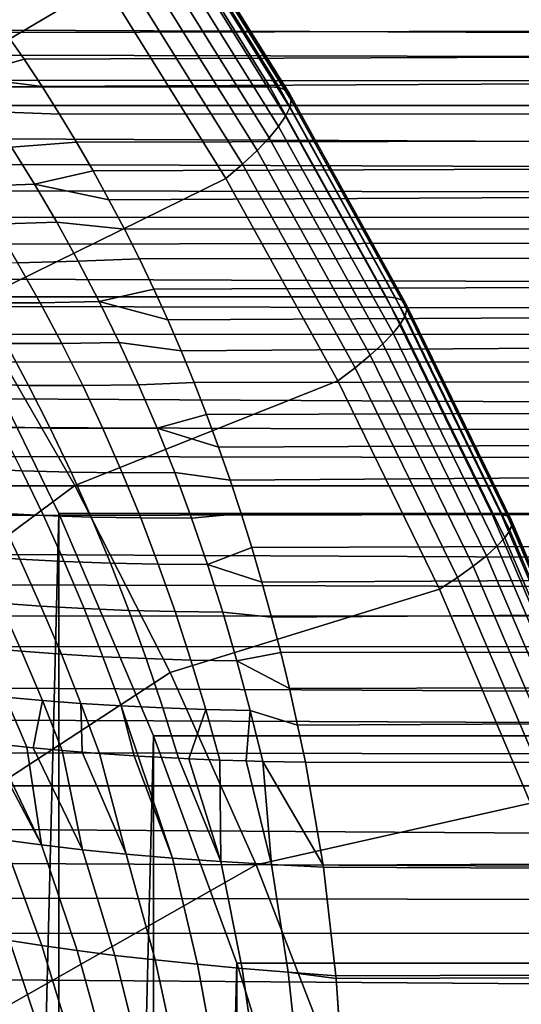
# Model space of a CAD drawing. Header units: metres. Extents: x -248 to 28, y -28 to 28.
# Tile 111 of 256: x -192.84 to -190.38, y 7.43 to 12.26. Entities that reach past the tile are written whole.
import ezdxf

# ---------------------------------------------------------------- set-up
doc = ezdxf.new("R2010")
doc.units = ezdxf.units.M
doc.layers.add('solid_10_061_053_XXX', color=7, linetype='CONTINUOUS')

msp = doc.modelspace()

# ---------------------------------------------------------------- linework, layer by layer
at = {"layer": 'solid_10_061_053_XXX'}
for points in [[(-194.235565, 12.556777, 178.70874), (-193.637985, 11.72803, 178.491241), (-192.424805, 12.443817, 177.223526), (-193.07074, 13.369057, 177.458633)], [(-192.233261, 12.932717, 175.714935), (-191.610992, 11.934471, 175.488449), (-193.73761, 11.934463, 169.645584), (-194.359909, 12.932734, 169.872086)], [(-192.186981, 12.928227, 175.860779), (-191.564926, 11.930327, 175.634369), (-191.610992, 11.934471, 175.488449), (-192.233261, 12.932717, 175.714935)], [(-192.153168, 12.914789, 176.009613), (-191.531754, 11.917927, 175.783432), (-191.564926, 11.930327, 175.634369), (-192.186981, 12.928227, 175.860779)], [(-192.132233, 12.892542, 176.15976), (-191.511887, 11.897397, 175.933975), (-191.531754, 11.917927, 175.783432), (-192.153168, 12.914789, 176.009613)], [(-192.124374, 12.861717, 176.309647), (-191.505524, 11.868952, 176.084396), (-191.511887, 11.897397, 175.933975), (-192.132233, 12.892542, 176.15976)], [(-192.1297, 12.822638, 176.457703), (-191.512711, 11.832889, 176.233139), (-191.505524, 11.868952, 176.084396), (-192.124374, 12.861717, 176.309647)], [(-192.148132, 12.775711, 176.602386), (-191.533401, 11.789583, 176.378647), (-191.512711, 11.832889, 176.233139), (-192.1297, 12.822638, 176.457703)], [(-192.179489, 12.721426, 176.742203), (-191.567383, 11.739489, 176.519409), (-191.533401, 11.789583, 176.378647), (-192.148132, 12.775711, 176.602386)], [(-192.223434, 12.660349, 176.875671), (-191.614273, 11.683126, 176.653946), (-191.567383, 11.739489, 176.519409), (-192.179489, 12.721426, 176.742203)], [(-192.279526, 12.593119, 177.001404), (-191.673599, 11.621085, 176.780869), (-191.614273, 11.683126, 176.653946), (-192.223434, 12.660349, 176.875671)], [(-192.347168, 12.520435, 177.118103), (-191.744736, 11.554012, 176.898834), (-191.673599, 11.621085, 176.780869), (-192.279526, 12.593119, 177.001404)], [(-191.744736, 11.554012, 176.898834), (-192.347168, 12.520435, 177.118103), (-192.424805, 12.443817, 177.223526), (-191.82605, 11.483307, 177.0056)], [(-198.290924, 12.233336, 138.826096), (-198.295959, 12.361744, 139.006042), (-109.998123, 12.43291, 106.969185), (-110.240021, 11.873689, 106.304588)], [(-193.637985, 11.72803, 178.491241), (-193.082001, 10.867137, 178.288879), (-191.82605, 11.483307, 177.0056), (-192.424805, 12.443817, 177.223526)], [(-193.003143, 12.330853, 157.024734), (-192.909164, 12.200902, 157.16954), (-103.666679, 12.43291, 124.364693)], [(-192.909164, 12.200902, 157.16954), (-192.817871, 12.068989, 157.312973), (-103.666679, 12.43291, 124.364693)], [(-192.817871, 12.068989, 157.312973), (-192.729294, 11.935189, 157.454987), (-103.666679, 12.43291, 124.364693)], [(-192.643311, 11.799345, 157.595764), (-103.424782, 11.873689, 125.029289), (-103.666679, 12.43291, 124.364693), (-192.729294, 11.935189, 157.454987)], [(-198.287369, 12.103494, 138.649673), (-198.290924, 12.233336, 138.826096), (-110.240021, 11.873689, 106.304588)], [(-193.116089, 11.984464, 157.548325), (-192.817871, 12.068989, 157.312973), (-192.909164, 12.200902, 157.16954), (-193.238663, 12.150565, 157.374466)], [(-198.285294, 11.972262, 138.47673), (-198.287369, 12.103494, 138.649673), (-110.240021, 11.873689, 106.304588)], [(-193.116089, 11.984464, 157.548325), (-192.729294, 11.935189, 157.454987), (-192.817871, 12.068989, 157.312973)], [(-198.284698, 11.839705, 138.307281), (-198.285294, 11.972262, 138.47673), (-110.240021, 11.873689, 106.304588)], [(-193.116089, 11.984464, 157.548325), (-192.996567, 11.813349, 157.722198), (-192.643311, 11.799345, 157.595764), (-192.729294, 11.935189, 157.454987)], [(-191.610992, 11.934471, 175.488449), (-191.03952, 10.902395, 175.280457), (-193.166153, 10.902413, 169.437592), (-193.73761, 11.934463, 169.645584)], [(-191.564926, 11.930327, 175.634369), (-190.993652, 10.89861, 175.426437), (-191.03952, 10.902395, 175.280457), (-191.610992, 11.934471, 175.488449)], [(-191.531754, 11.917927, 175.783432), (-190.96109, 10.887281, 175.575729), (-190.993652, 10.89861, 175.426437), (-191.564926, 11.930327, 175.634369)], [(-191.511887, 11.897397, 175.933975), (-190.9422, 10.868526, 175.726624), (-190.96109, 10.887281, 175.575729), (-191.531754, 11.917927, 175.783432)], [(-191.505524, 11.868952, 176.084396), (-190.93718, 10.842542, 175.877533), (-190.9422, 10.868526, 175.726624), (-191.511887, 11.897397, 175.933975)], [(-198.285568, 11.705651, 138.141006), (-198.284698, 11.839705, 138.307281), (-110.240021, 11.873689, 106.304588), (-110.470383, 11.274291, 105.671669)], [(-192.643311, 11.799345, 157.595764), (-192.559921, 11.661491, 157.735275), (-103.424782, 11.873689, 125.029289)], [(-192.559921, 11.661491, 157.735275), (-192.479111, 11.521645, 157.873505), (-103.424782, 11.873689, 125.029289)], [(-192.479111, 11.521645, 157.873505), (-192.400787, 11.379662, 158.010635), (-103.424782, 11.873689, 125.029289)], [(-192.324982, 11.235605, 158.146561), (-103.19442, 11.274291, 125.662209), (-103.424782, 11.873689, 125.029289), (-192.400787, 11.379662, 158.010635)], [(-191.512711, 11.832889, 176.233139), (-190.946106, 10.809597, 176.026901), (-190.93718, 10.842542, 175.877533), (-191.505524, 11.868952, 176.084396)], [(-192.996567, 11.813349, 157.722198), (-192.880203, 11.637166, 157.895996), (-192.559921, 11.661491, 157.735275), (-192.643311, 11.799345, 157.595764)], [(-191.533401, 11.789583, 176.378647), (-190.968872, 10.770038, 176.173172), (-190.946106, 10.809597, 176.026901), (-191.512711, 11.832889, 176.233139)], [(-191.567383, 11.739489, 176.519409), (-191.005249, 10.724275, 176.314804), (-190.968872, 10.770038, 176.173172), (-191.533401, 11.789583, 176.378647)], [(-198.287888, 11.57019, 137.977982), (-198.285568, 11.705651, 138.141006), (-110.470383, 11.274291, 105.671669)], [(-191.614273, 11.683126, 176.653946), (-191.05484, 10.672787, 176.450333), (-191.005249, 10.724275, 176.314804), (-191.567383, 11.739489, 176.519409)], [(-192.767136, 11.455867, 158.069595), (-192.479111, 11.521645, 157.873505), (-192.559921, 11.661491, 157.735275), (-192.880203, 11.637166, 157.895996)], [(-191.673599, 11.621085, 176.780869), (-191.117126, 10.616111, 176.578323), (-191.05484, 10.672787, 176.450333), (-191.614273, 11.683126, 176.653946)], [(-192.767136, 11.455867, 158.069595), (-192.880203, 11.637166, 157.895996), (-193.203506, 11.625434, 158.073288), (-193.082245, 11.445318, 158.239883)], [(-191.744736, 11.554012, 176.898834), (-191.191483, 10.554837, 176.697464), (-191.117126, 10.616111, 176.578323), (-191.673599, 11.621085, 176.780869)], [(-198.291656, 11.433315, 137.8181), (-198.287888, 11.57019, 137.977982), (-110.470383, 11.274291, 105.671669)], [(-191.191483, 10.554837, 176.697464), (-191.744736, 11.554012, 176.898834), (-191.82605, 11.483307, 177.0056), (-191.276184, 10.490246, 176.805466)], [(-192.767136, 11.455867, 158.069595), (-192.400787, 11.379662, 158.010635), (-192.479111, 11.521645, 157.873505)], [(-192.657501, 11.269406, 158.24292), (-192.767136, 11.455867, 158.069595), (-193.082245, 11.445318, 158.239883), (-192.964417, 11.26011, 158.406342)], [(-193.082001, 10.867137, 178.288879), (-192.569107, 9.976459, 178.102203), (-191.276184, 10.490246, 176.805466), (-191.82605, 11.483307, 177.0056)], [(-192.767136, 11.455867, 158.069595), (-192.657501, 11.269406, 158.24292), (-192.324982, 11.235605, 158.146561), (-192.400787, 11.379662, 158.010635)], [(-198.29686, 11.294868, 137.661148), (-198.291656, 11.433315, 137.8181), (-110.470383, 11.274291, 105.671669)], [(-198.311523, 11.013531, 137.35614), (-198.303482, 11.15496, 137.507202), (-110.470383, 11.274291, 105.671669), (-110.688438, 10.636745, 105.072571)], [(-198.303482, 11.15496, 137.507202), (-198.29686, 11.294868, 137.661148), (-110.470383, 11.274291, 105.671669)], [(-192.551407, 11.077748, 158.415833), (-192.657501, 11.269406, 158.24292), (-192.964417, 11.26011, 158.406342), (-192.850143, 11.069758, 158.572556)], [(-192.657501, 11.269406, 158.24292), (-192.551407, 11.077748, 158.415833), (-192.251663, 11.089447, 158.281326), (-192.324982, 11.235605, 158.146561)], [(-192.324982, 11.235605, 158.146561), (-192.251663, 11.089447, 158.281326), (-103.19442, 11.274291, 125.662209)], [(-192.251663, 11.089447, 158.281326), (-192.18074, 10.94106, 158.415039), (-103.19442, 11.274291, 125.662209)], [(-192.18074, 10.94106, 158.415039), (-192.112274, 10.790523, 158.547592), (-103.19442, 11.274291, 125.662209)], [(-192.112274, 10.790523, 158.547592), (-192.046234, 10.637772, 158.679062), (-103.19442, 11.274291, 125.662209)], [(-191.982529, 10.482697, 158.809479), (-102.976364, 10.636745, 126.261307), (-103.19442, 11.274291, 125.662209), (-192.046234, 10.637772, 158.679062)], [(-192.739548, 10.874221, 158.738419), (-192.850143, 11.069758, 158.572556), (-193.139832, 11.068051, 158.745636), (-193.021378, 10.873374, 158.904587)], [(-192.448959, 10.880861, 158.588226), (-192.551407, 11.077748, 158.415833), (-192.850143, 11.069758, 158.572556), (-192.739548, 10.874221, 158.738419)], [(-192.551407, 11.077748, 158.415833), (-192.448959, 10.880861, 158.588226), (-192.18074, 10.94106, 158.415039), (-192.251663, 11.089447, 158.281326)], [(-198.320953, 10.870435, 137.207794), (-198.311523, 11.013531, 137.35614), (-110.688438, 10.636745, 105.072571)], [(-192.448959, 10.880861, 158.588226), (-192.112274, 10.790523, 158.547592), (-192.18074, 10.94106, 158.415039)], [(-192.64711, 9.839418, 169.248672), (-193.166153, -10.902413, 169.437592), (-193.337326, 0, 169.499893), (-193.166153, 10.902413, 169.437592)], [(-191.03952, 10.902395, 175.280457), (-190.520477, 9.839416, 175.091537), (-192.64711, 9.839418, 169.248672), (-193.166153, 10.902413, 169.437592)], [(-192.350281, 10.678721, 158.759964), (-192.448959, 10.880861, 158.588226), (-192.739548, 10.874221, 158.738419), (-192.632721, 10.673462, 158.903778)], [(-192.448959, 10.880861, 158.588226), (-192.350281, 10.678721, 158.759964), (-192.046234, 10.637772, 158.679062), (-192.112274, 10.790523, 158.547592)], [(-190.993652, 10.89861, 175.426437), (-190.474792, 9.835999, 175.237579), (-190.520477, 9.839416, 175.091537), (-191.03952, 10.902395, 175.280457)], [(-190.96109, 10.887281, 175.575729), (-190.442764, 9.825775, 175.38707), (-190.474792, 9.835999, 175.237579), (-190.993652, 10.89861, 175.426437)], [(-190.9422, 10.868526, 175.726624), (-190.424759, 9.808849, 175.538284), (-190.442764, 9.825775, 175.38707), (-190.96109, 10.887281, 175.575729)], [(-198.331787, 10.725795, 137.062256), (-198.320953, 10.870435, 137.207794), (-110.688438, 10.636745, 105.072571)], [(-194.198395, 9.927042, 179.454163), (-193.729874, 9.113414, 179.28363), (-192.569107, 9.976459, 178.102203), (-193.082001, 10.867137, 178.288879)], [(-192.632721, 10.673462, 158.903778), (-192.739548, 10.874221, 158.738419), (-193.021378, 10.873374, 158.904587), (-192.906708, 10.673528, 159.063202)], [(-190.946106, 10.809597, 176.026901), (-190.431488, 9.755665, 175.8396), (-190.42099, 9.785398, 175.689651), (-190.93718, 10.842542, 175.877533)], [(-190.93718, 10.842542, 175.877533), (-190.42099, 9.785398, 175.689651), (-190.424759, 9.808849, 175.538284), (-190.9422, 10.868526, 175.726624)], [(-190.968872, 10.770038, 176.173172), (-190.456131, 9.719962, 175.986557), (-190.431488, 9.755665, 175.8396), (-190.946106, 10.809597, 176.026901)], [(-191.005249, 10.724275, 176.314804), (-190.494675, 9.678661, 176.128983), (-190.456131, 9.719962, 175.986557), (-190.968872, 10.770038, 176.173172)], [(-198.343994, 10.579502, 136.919403), (-198.331787, 10.725795, 137.062256), (-110.688438, 10.636745, 105.072571)], [(-191.05484, 10.672787, 176.450333), (-190.546722, 9.632194, 176.265396), (-190.494675, 9.678661, 176.128983), (-191.005249, 10.724275, 176.314804)], [(-198.357559, 10.43143, 136.779083), (-198.343994, 10.579502, 136.919403), (-110.688438, 10.636745, 105.072571), (-110.89344, 9.963208, 104.509323)], [(-192.795929, 10.468468, 159.221359), (-192.906708, 10.673528, 159.063202), (-193.171295, 10.678919, 159.237671), (-193.053024, 10.474361, 159.388901)], [(-192.52977, 10.467451, 159.068527), (-192.632721, 10.673462, 158.903778), (-192.906708, 10.673528, 159.063202), (-192.795929, 10.468468, 159.221359)], [(-192.255478, 10.471313, 158.930893), (-192.350281, 10.678721, 158.759964), (-192.632721, 10.673462, 158.903778), (-192.52977, 10.467451, 159.068527)], [(-192.350281, 10.678721, 158.759964), (-192.255478, 10.471313, 158.930893), (-191.982529, 10.482697, 158.809479), (-192.046234, 10.637772, 158.679062)], [(-191.982529, 10.482697, 158.809479), (-191.921234, 10.325383, 158.938766), (-102.976364, 10.636745, 126.261307)], [(-191.921234, 10.325383, 158.938766), (-191.862289, 10.165738, 159.066971), (-102.976364, 10.636745, 126.261307)], [(-191.862289, 10.165738, 159.066971), (-191.805649, 10.003668, 159.194138), (-102.976364, 10.636745, 126.261307)], [(-191.751373, 9.839251, 159.32016), (-102.771362, 9.963208, 126.824554), (-102.976364, 10.636745, 126.261307), (-191.805649, 10.003668, 159.194138)], [(-191.117126, 10.616111, 176.578323), (-190.611725, 9.581043, 176.394379), (-190.546722, 9.632194, 176.265396), (-191.05484, 10.672787, 176.450333)], [(-191.191483, 10.554837, 176.697464), (-190.68898, 9.525744, 176.514572), (-190.611725, 9.581043, 176.394379), (-191.117126, 10.616111, 176.578323)], [(-190.68898, 9.525744, 176.514572), (-191.191483, 10.554837, 176.697464), (-191.276184, 10.490246, 176.805466), (-190.776764, 9.467447, 176.623688)], [(-192.569107, 9.976459, 178.102203), (-192.100723, 9.058434, 177.931732), (-190.776764, 9.467447, 176.623688), (-191.276184, 10.490246, 176.805466)], [(-192.689133, 10.258162, 159.378937), (-192.795929, 10.468468, 159.221359), (-193.053024, 10.474361, 159.388901), (-192.938736, 10.264605, 159.539703)], [(-192.430801, 10.256166, 159.232498), (-192.52977, 10.467451, 159.068527), (-192.795929, 10.468468, 159.221359), (-192.689133, 10.258162, 159.378937)], [(-192.164612, 10.258624, 159.100891), (-192.255478, 10.471313, 158.930893), (-192.52977, 10.467451, 159.068527), (-192.430801, 10.256166, 159.232498)], [(-192.164612, 10.258624, 159.100891), (-191.921234, 10.325383, 158.938766), (-191.982529, 10.482697, 158.809479), (-192.255478, 10.471313, 158.930893)], [(-198.372498, 10.281698, 136.641418), (-198.357559, 10.43143, 136.779083), (-110.89344, 9.963208, 104.509323)], [(-192.164612, 10.258624, 159.100891), (-191.862289, 10.165738, 159.066971), (-191.921234, 10.325383, 158.938766)], [(-198.388794, 10.130154, 136.506256), (-198.372498, 10.281698, 136.641418), (-110.89344, 9.963208, 104.509323)], [(-192.828537, 10.049608, 159.689957), (-192.938736, 10.264605, 159.539703), (-193.178741, 10.275471, 159.714233), (-193.061401, 10.060649, 159.857529)], [(-192.586411, 10.042583, 159.535782), (-192.689133, 10.258162, 159.378937), (-192.938736, 10.264605, 159.539703), (-192.828537, 10.049608, 159.689957)], [(-192.335892, 10.039595, 159.395569), (-192.430801, 10.256166, 159.232498), (-192.689133, 10.258162, 159.378937), (-192.586411, 10.042583, 159.535782)], [(-192.077805, 10.040654, 159.269775), (-192.164612, 10.258624, 159.100891), (-192.430801, 10.256166, 159.232498), (-192.335892, 10.039595, 159.395569)], [(-192.164612, 10.258624, 159.100891), (-192.077805, 10.040654, 159.269775), (-191.805649, 10.003668, 159.194138), (-191.862289, 10.165738, 159.066971)], [(-198.406418, 9.976692, 136.373489), (-198.388794, 10.130154, 136.506256), (-110.89344, 9.963208, 104.509323)], [(-192.722504, 9.829345, 159.839493), (-192.828537, 10.049608, 159.689957), (-193.061401, 10.060649, 159.857529), (-192.948257, 9.840602, 160.00029)], [(-192.487854, 9.821712, 159.691742), (-192.586411, 10.042583, 159.535782), (-192.828537, 10.049608, 159.689957), (-192.722504, 9.829345, 159.839493)], [(-192.245117, 9.81773, 159.557571), (-192.335892, 10.039595, 159.395569), (-192.586411, 10.042583, 159.535782), (-192.487854, 9.821712, 159.691742)], [(-191.995102, 9.81741, 159.437408), (-192.077805, 10.040654, 159.269775), (-192.335892, 10.039595, 159.395569), (-192.245117, 9.81773, 159.557571)], [(-192.077805, 10.040654, 159.269775), (-191.995102, 9.81741, 159.437408), (-191.751373, 9.839251, 159.32016), (-191.805649, 10.003668, 159.194138)], [(-198.445648, 9.664132, 136.115341), (-198.425369, 9.821418, 136.24324), (-110.89344, 9.963208, 104.509323), (-111.084709, 9.255959, 103.983826)], [(-198.425369, 9.821418, 136.24324), (-198.406418, 9.976692, 136.373489), (-110.89344, 9.963208, 104.509323)], [(-193.729874, 9.113414, 179.28363), (-193.302002, 8.274807, 179.127899), (-192.100723, 9.058434, 177.931732), (-192.569107, 9.976459, 178.102203)], [(-191.751373, 9.839251, 159.32016), (-191.699402, 9.672386, 159.445068), (-102.771362, 9.963208, 126.824554)], [(-191.699402, 9.672386, 159.445068), (-191.649719, 9.50301, 159.568893), (-102.771362, 9.963208, 126.824554)], [(-191.649719, 9.50301, 159.568893), (-191.602356, 9.331181, 159.691528), (-102.771362, 9.963208, 126.824554)], [(-191.557266, 9.156818, 159.812988), (-102.580093, 9.255959, 127.350052), (-102.771362, 9.963208, 126.824554), (-191.602356, 9.331181, 159.691528)], [(-192.64711, 9.839418, 169.248672), (-192.64711, -9.839418, 169.248672), (-193.166153, -10.902413, 169.437592)], [(-192.839371, 9.615295, 160.142365), (-192.948257, 9.840602, 160.00029), (-193.164322, 9.855443, 160.173599), (-193.048706, 9.630015, 160.308716)], [(-192.620743, 9.603791, 159.988159), (-192.722504, 9.829345, 159.839493), (-192.948257, 9.840602, 160.00029), (-192.839371, 9.615295, 160.142365)], [(-192.393539, 9.595542, 159.846649), (-192.487854, 9.821712, 159.691742), (-192.722504, 9.829345, 159.839493), (-192.620743, 9.603791, 159.988159)], [(-192.64711, 9.839418, 169.248672), (-192.181931, 8.748477, 169.079361), (-192.64711, -9.839418, 169.248672)], [(-190.520477, 9.839416, 175.091537), (-190.055328, 8.748544, 174.922241), (-192.181931, 8.748477, 169.079361), (-192.64711, 9.839418, 169.248672)], [(-192.158554, 9.590574, 159.718323), (-192.245117, 9.81773, 159.557571), (-192.487854, 9.821712, 159.691742), (-192.393539, 9.595542, 159.846649)], [(-191.916595, 9.588907, 159.603607), (-191.995102, 9.81741, 159.437408), (-192.245117, 9.81773, 159.557571), (-192.158554, 9.590574, 159.718323)], [(-191.916595, 9.588907, 159.603607), (-191.699402, 9.672386, 159.445068), (-191.751373, 9.839251, 159.32016), (-191.995102, 9.81741, 159.437408)], [(-190.474792, 9.835999, 175.237579), (-190.009811, 8.745507, 175.068344), (-190.055328, 8.748544, 174.922241), (-190.520477, 9.839416, 175.091537)], [(-190.442764, 9.825775, 175.38707), (-189.978256, 8.736417, 175.218002), (-190.009811, 8.745507, 175.068344), (-190.474792, 9.835999, 175.237579)], [(-190.424759, 9.808849, 175.538284), (-189.96106, 8.721367, 175.369522), (-189.978256, 8.736417, 175.218002), (-190.442764, 9.825775, 175.38707)], [(-190.431488, 9.755665, 175.8396), (-189.970306, 8.674079, 175.671738), (-189.958405, 8.700516, 175.521286), (-190.42099, 9.785398, 175.689651)], [(-190.42099, 9.785398, 175.689651), (-189.958405, 8.700516, 175.521286), (-189.96106, 8.721367, 175.369522), (-190.424759, 9.808849, 175.538284)], [(-190.494675, 9.678661, 176.128983), (-190.03714, 8.605613, 175.962448), (-189.996643, 8.642335, 175.819305), (-190.456131, 9.719962, 175.986557)], [(-190.456131, 9.719962, 175.986557), (-189.996643, 8.642335, 175.819305), (-189.970306, 8.674079, 175.671738), (-190.431488, 9.755665, 175.8396)], [(-191.916595, 9.588907, 159.603607), (-191.649719, 9.50301, 159.568893), (-191.699402, 9.672386, 159.445068)], [(-190.546722, 9.632194, 176.265396), (-190.09137, 8.564297, 176.099655), (-190.03714, 8.605613, 175.962448), (-190.494675, 9.678661, 176.128983)], [(-198.467224, 9.504764, 135.989761), (-198.445648, 9.664132, 136.115341), (-111.084709, 9.255959, 103.983826)], [(-192.734833, 9.384701, 160.283585), (-192.839371, 9.615295, 160.142365), (-193.048706, 9.630015, 160.308716), (-192.937424, 9.399337, 160.443176)], [(-190.611725, 9.581043, 176.394379), (-190.158783, 8.518817, 176.229523), (-190.09137, 8.564297, 176.099655), (-190.546722, 9.632194, 176.265396)], [(-192.5233, 9.372931, 160.135803), (-192.620743, 9.603791, 159.988159), (-192.839371, 9.615295, 160.142365), (-192.734833, 9.384701, 160.283585)], [(-192.303528, 9.364065, 160.000351), (-192.393539, 9.595542, 159.846649), (-192.620743, 9.603791, 159.988159), (-192.5233, 9.372931, 160.135803)], [(-192.076279, 9.358135, 159.87767), (-192.158554, 9.590574, 159.718323), (-192.393539, 9.595542, 159.846649), (-192.303528, 9.364065, 160.000351)], [(-191.842316, 9.355163, 159.768204), (-191.916595, 9.588907, 159.603607), (-192.158554, 9.590574, 159.718323), (-192.076279, 9.358135, 159.87767)], [(-191.916595, 9.588907, 159.603607), (-191.842316, 9.355163, 159.768204), (-191.602356, 9.331181, 159.691528), (-191.649719, 9.50301, 159.568893)], [(-190.68898, 9.525744, 176.514572), (-190.238678, 8.469649, 176.350677), (-190.158783, 8.518817, 176.229523), (-190.611725, 9.581043, 176.394379)], [(-190.238678, 8.469649, 176.350677), (-190.68898, 9.525744, 176.514572), (-190.776764, 9.467447, 176.623688), (-190.329208, 8.417814, 176.460785)], [(-198.490112, 9.343385, 135.866562), (-198.467224, 9.504764, 135.989761), (-111.084709, 9.255959, 103.983826)], [(-192.100723, 9.058434, 177.931732), (-191.678131, 8.115582, 177.777908), (-190.329208, 8.417814, 176.460785), (-190.776764, 9.467447, 176.623688)], [(-192.830597, 9.163373, 160.576782), (-192.937424, 9.399337, 160.443176), (-193.130371, 9.416788, 160.614029), (-193.017197, 9.180438, 160.740723)], [(-192.63472, 9.148793, 160.423782), (-192.734833, 9.384701, 160.283585), (-192.937424, 9.399337, 160.443176), (-192.830597, 9.163373, 160.576782)], [(-192.430252, 9.136749, 160.282242), (-192.5233, 9.372931, 160.135803), (-192.734833, 9.384701, 160.283585), (-192.63472, 9.148793, 160.423782)], [(-198.514282, 9.179749, 135.74559), (-198.490112, 9.343385, 135.866562), (-111.084709, 9.255959, 103.983826)], [(-192.21788, 9.127283, 160.152634), (-192.303528, 9.364065, 160.000351), (-192.5233, 9.372931, 160.135803), (-192.430252, 9.136749, 160.282242)], [(-191.998322, 9.120425, 160.035431), (-192.076279, 9.358135, 159.87767), (-192.303528, 9.364065, 160.000351), (-192.21788, 9.127283, 160.152634)], [(-191.772339, 9.1162, 159.931), (-191.842316, 9.355163, 159.768204), (-192.076279, 9.358135, 159.87767), (-191.998322, 9.120425, 160.035431)], [(-191.842316, 9.355163, 159.768204), (-191.772339, 9.1162, 159.931), (-191.557266, 9.156818, 159.812988), (-191.602356, 9.331181, 159.691528)], [(-198.539719, 9.013837, 135.626877), (-198.514282, 9.179749, 135.74559), (-111.084709, 9.255959, 103.983826), (-111.261581, 8.517389, 103.497864)], [(-191.557266, 9.156818, 159.812988), (-191.514435, 8.979881, 159.933243), (-102.580093, 9.255959, 127.350052)], [(-191.514435, 8.979881, 159.933243), (-191.473907, 8.800417, 160.052216), (-102.580093, 9.255959, 127.350052)], [(-191.473907, 8.800417, 160.052216), (-191.435684, 8.61844, 160.169846), (-102.403221, 8.517389, 127.836014), (-102.580093, 9.255959, 127.350052)], [(-192.728256, 8.92211, 160.709381), (-192.830597, 9.163373, 160.576782), (-193.017197, 9.180438, 160.740723), (-192.908524, 8.938826, 160.866592)], [(-192.539078, 8.907571, 160.562775), (-192.63472, 9.148793, 160.423782), (-192.830597, 9.163373, 160.576782), (-192.728256, 8.92211, 160.709381)], [(-192.341644, 8.895259, 160.427292), (-192.430252, 9.136749, 160.282242), (-192.63472, 9.148793, 160.423782), (-192.539078, 8.907571, 160.562775)], [(-192.136642, 8.885215, 160.30336), (-192.21788, 9.127283, 160.152634), (-192.430252, 9.136749, 160.282242), (-192.341644, 8.895259, 160.427292)], [(-191.772339, 9.1162, 159.931), (-191.514435, 8.979881, 159.933243), (-191.557266, 9.156818, 159.812988)], [(-191.924744, 8.877474, 160.191406), (-191.998322, 9.120425, 160.035431), (-192.21788, 9.127283, 160.152634), (-192.136642, 8.885215, 160.30336)], [(-191.706696, 8.872062, 160.091843), (-191.772339, 9.1162, 159.931), (-191.998322, 9.120425, 160.035431), (-191.924744, 8.877474, 160.191406)], [(-191.772339, 9.1162, 159.931), (-191.706696, 8.872062, 160.091843), (-191.473907, 8.800417, 160.052216), (-191.514435, 8.979881, 159.933243)], [(-193.302002, 8.274807, 179.127899), (-192.91597, 7.413519, 178.987396), (-191.678131, 8.115582, 177.777908), (-192.100723, 9.058434, 177.931732)], [(-198.566422, 8.845661, 135.510437), (-198.539719, 9.013837, 135.626877), (-111.261581, 8.517389, 103.497864)], [(-192.804459, 8.691957, 160.991394), (-192.908524, 8.938826, 160.866592), (-193.079285, 8.957661, 161.033859), (-192.969284, 8.71018, 161.151794)], [(-192.773224, 8.688813, 160.963028), (-192.728256, 8.92211, 160.709381), (-192.908524, 8.938826, 160.866592), (-192.804459, 8.691957, 160.991394)], [(-192.773224, 8.688813, 160.963028), (-192.630478, 8.675566, 160.840759), (-192.728256, 8.92211, 160.709381)], [(-192.532684, 8.667474, 160.763428), (-192.539078, 8.907571, 160.562775), (-192.728256, 8.92211, 160.709381), (-192.630478, 8.675566, 160.840759)], [(-192.532684, 8.667474, 160.763428), (-192.447983, 8.66106, 160.700363), (-192.539078, 8.907571, 160.562775)], [(-192.277008, 8.649666, 160.583252), (-192.341644, 8.895259, 160.427292), (-192.539078, 8.907571, 160.562775), (-192.447983, 8.66106, 160.700363)], [(-192.277008, 8.649666, 160.583252), (-192.257553, 8.648493, 160.570724), (-192.341644, 8.895259, 160.427292)], [(-192.05986, 8.637905, 160.452271), (-192.136642, 8.885215, 160.30336), (-192.341644, 8.895259, 160.427292), (-192.257553, 8.648493, 160.570724)], [(-198.594391, 8.674937, 135.396149), (-198.566422, 8.845661, 135.510437), (-111.261581, 8.517389, 103.497864)], [(-192.007797, 8.635502, 160.423599), (-191.924744, 8.877474, 160.191406), (-192.136642, 8.885215, 160.30336), (-192.05986, 8.637905, 160.452271)], [(-192.007797, 8.635502, 160.423599), (-191.85556, 8.629333, 160.345413), (-191.924744, 8.877474, 160.191406)], [(-191.726776, 8.625072, 160.285522), (-191.706696, 8.872062, 160.091843), (-191.924744, 8.877474, 160.191406), (-191.85556, 8.629333, 160.345413)], [(-191.726776, 8.625072, 160.285522), (-191.645386, 8.622808, 160.250488), (-191.706696, 8.872062, 160.091843)], [(-191.706696, 8.872062, 160.091843), (-191.645386, 8.622808, 160.250488), (-191.435684, 8.61844, 160.169846), (-191.473907, 8.800417, 160.052216)], [(-192.181931, 8.748477, 169.079361), (-192.181931, -8.748477, 169.079361), (-192.64711, -9.839418, 169.248672)], [(-190.055328, 8.748544, 174.922241), (-189.645401, 7.632874, 174.773041), (-191.772064, 7.632944, 168.930176), (-192.181931, 8.748477, 169.079361)], [(-192.181931, 8.748477, 169.079361), (-191.772064, 7.632944, 168.930176), (-192.181931, -8.748477, 169.079361)], [(-192.920044, 8.237972, 161.533554), (-192.732788, 8.21271, 161.335861), (-192.997101, 8.713549, 161.180786), (-193.12442, 8.730173, 161.321381)], [(-192.732788, 8.21271, 161.335861), (-192.969284, 8.71018, 161.151794), (-192.997101, 8.713549, 161.180786)], [(-192.732788, 8.21271, 161.335861), (-192.804459, 8.691957, 160.991394), (-192.969284, 8.71018, 161.151794)], [(-198.623566, 8.501708, 135.284073), (-198.594391, 8.674937, 135.396149), (-111.261581, 8.517389, 103.497864)], [(-192.732788, 8.21271, 161.335861), (-192.531052, 8.189253, 161.15274), (-192.773224, 8.688813, 160.963028), (-192.804459, 8.691957, 160.991394)], [(-192.531052, 8.189253, 161.15274), (-192.630478, 8.675566, 160.840759), (-192.773224, 8.688813, 160.963028)], [(-192.531052, 8.189253, 161.15274), (-192.315948, 8.167733, 160.985245), (-192.532684, 8.667474, 160.763428), (-192.630478, 8.675566, 160.840759)], [(-192.315948, 8.167733, 160.985245), (-192.447983, 8.66106, 160.700363), (-192.532684, 8.667474, 160.763428)], [(-192.315948, 8.167733, 160.985245), (-192.088745, 8.148273, 160.83432), (-192.277008, 8.649666, 160.583252), (-192.447983, 8.66106, 160.700363)], [(-192.088745, 8.148273, 160.83432), (-192.257553, 8.648493, 160.570724), (-192.277008, 8.649666, 160.583252)], [(-191.850693, 8.130985, 160.700821), (-192.05986, 8.637905, 160.452271), (-192.257553, 8.648493, 160.570724), (-192.088745, 8.148273, 160.83432)], [(-191.850693, 8.130985, 160.700821), (-192.007797, 8.635502, 160.423599), (-192.05986, 8.637905, 160.452271)], [(-191.850693, 8.130985, 160.700821), (-191.85556, 8.629333, 160.345413), (-192.007797, 8.635502, 160.423599)], [(-191.850693, 8.130985, 160.700821), (-191.60318, 8.115967, 160.58551), (-191.726776, 8.625072, 160.285522), (-191.85556, 8.629333, 160.345413)], [(-191.60318, 8.115967, 160.58551), (-191.645386, 8.622808, 160.250488), (-191.726776, 8.625072, 160.285522)], [(-191.60318, 8.115967, 160.58551), (-191.347656, 8.103595, 160.488892), (-191.349014, 8.113212, 160.483109), (-191.645386, 8.622808, 160.250488)], [(-191.645386, 8.622808, 160.250488), (-191.349014, 8.113212, 160.483109), (-191.435684, 8.61844, 160.169846)], [(-191.435684, 8.61844, 160.169846), (-191.349014, 8.113212, 160.483109), (-102.403221, 8.517389, 127.836014)], [(-198.653976, 8.325908, 135.17421), (-198.623566, 8.501708, 135.284073), (-111.261581, 8.517389, 103.497864), (-111.42347, 7.75, 103.053078)], [(-191.349014, 8.113212, 160.483109), (-191.347656, 8.103595, 160.488892), (-102.241333, 7.75, 128.280807), (-102.403221, 8.517389, 127.836014)], [(-191.678131, 8.115582, 177.777908), (-191.302475, 7.150486, 177.64119), (-189.934784, 7.344321, 176.31723), (-190.329208, 8.417814, 176.460785)], [(-198.685562, 8.147233, 135.066422), (-198.653976, 8.325908, 135.17421), (-111.42347, 7.75, 103.053078)], [(-192.888931, 7.743491, 161.928986), (-192.730423, 7.718399, 161.737564), (-192.920044, 8.237972, 161.533554), (-193.091721, 8.264894, 161.744705)], [(-192.730423, 7.718399, 161.737564), (-192.557831, 7.69404, 161.55864), (-192.732788, 8.21271, 161.335861), (-192.920044, 8.237972, 161.533554)], [(-192.557831, 7.69404, 161.55864), (-192.372131, 7.670554, 161.393234), (-192.531052, 8.189253, 161.15274), (-192.732788, 8.21271, 161.335861)], [(-192.372131, 7.670554, 161.393234), (-192.174377, 7.648073, 161.242294), (-192.315948, 8.167733, 160.985245), (-192.531052, 8.189253, 161.15274)], [(-198.718323, 7.965775, 134.960861), (-198.685562, 8.147233, 135.066422), (-111.42347, 7.75, 103.053078)], [(-192.174377, 7.648073, 161.242294), (-191.965698, 7.626725, 161.106674), (-192.088745, 8.148273, 160.83432), (-192.315948, 8.167733, 160.985245)], [(-191.965698, 7.626725, 161.106674), (-191.747269, 7.606633, 160.987152), (-191.850693, 8.130985, 160.700821), (-192.088745, 8.148273, 160.83432)], [(-191.747269, 7.606633, 160.987152), (-191.52037, 7.58791, 160.884399), (-191.60318, 8.115967, 160.58551), (-191.850693, 8.130985, 160.700821)], [(-192.91597, 7.413519, 178.987396), (-192.572815, 6.531911, 178.862503), (-191.302475, 7.150486, 177.64119), (-191.678131, 8.115582, 177.777908)], [(-191.52037, 7.58791, 160.884399), (-191.286301, 7.57106, 160.798782), (-191.347656, 8.103595, 160.488892), (-191.60318, 8.115967, 160.58551)], [(-191.347656, 8.103595, 160.488892), (-191.286301, 7.57106, 160.798782), (-102.241333, 7.75, 128.280807)], [(-198.752213, 7.781401, 134.857483), (-198.718323, 7.965775, 134.960861), (-111.42347, 7.75, 103.053078)], [(-198.752213, 7.781401, 134.857483), (-111.42347, 7.75, 103.053078), (-111.569824, 6.956388, 102.65097), (-198.787201, 7.593824, 134.756195)], [(-192.708298, 7.196984, 162.11232), (-192.888931, 7.743491, 161.928986), (-193.032455, 7.769172, 162.131805), (-192.839767, 7.219824, 162.295639)], [(-192.563339, 7.174041, 161.939499), (-192.730423, 7.718399, 161.737564), (-192.888931, 7.743491, 161.928986), (-192.708298, 7.196984, 162.11232)], [(-191.286301, 7.57106, 160.798782), (-191.28508, 7.557479, 160.806427), (-102.241333, 7.75, 128.280807)], [(-191.28508, 7.557479, 160.806427), (-191.248428, 7.023216, 161.096176), (-102.094978, 6.956388, 128.682907), (-102.241333, 7.75, 128.280807)], [(-192.405716, 7.151126, 161.778152), (-192.557831, 7.69404, 161.55864), (-192.730423, 7.718399, 161.737564), (-192.563339, 7.174041, 161.939499)], [(-192.236313, 7.128369, 161.629196), (-192.372131, 7.670554, 161.393234), (-192.557831, 7.69404, 161.55864), (-192.405716, 7.151126, 161.778152)], [(-192.056091, 7.1059, 161.493469), (-192.174377, 7.648073, 161.242294), (-192.372131, 7.670554, 161.393234), (-192.236313, 7.128369, 161.629196)], [(-191.866074, 7.083845, 161.37175), (-191.965698, 7.626725, 161.106674), (-192.174377, 7.648073, 161.242294), (-192.056091, 7.1059, 161.493469)], [(-198.823257, 7.40315, 134.657166), (-198.787201, 7.593824, 134.756195), (-111.569824, 6.956388, 102.65097)], [(-191.772064, 7.632944, 168.930176), (-191.772064, -7.632944, 168.930176), (-192.181931, -8.748477, 169.079361)], [(-191.667358, 7.06233, 161.264725), (-191.747269, 7.606633, 160.987152), (-191.965698, 7.626725, 161.106674), (-191.866074, 7.083845, 161.37175)], [(-191.772064, 7.632944, 168.930176), (-191.418472, 6.495557, 168.801483), (-191.772064, -7.632944, 168.930176)], [(-189.645401, 7.632874, 174.773041), (-189.291855, 6.495569, 174.644348), (-191.418472, 6.495557, 168.801483), (-191.772064, 7.632944, 168.930176)], [(-191.46106, 7.041478, 161.173019), (-191.52037, 7.58791, 160.884399), (-191.747269, 7.606633, 160.987152), (-191.667358, 7.06233, 161.264725)], [(-191.46106, 7.041478, 161.173019), (-191.248428, 7.023216, 161.096176), (-191.28508, 7.557479, 160.806427), (-191.52037, 7.58791, 160.884399)], [(-191.52037, 7.58791, 160.884399), (-191.28508, 7.557479, 160.806427), (-191.286301, 7.57106, 160.798782)]]:
    msp.add_3dface(points, dxfattribs=at)

doc.saveas('drawing.dxf')
